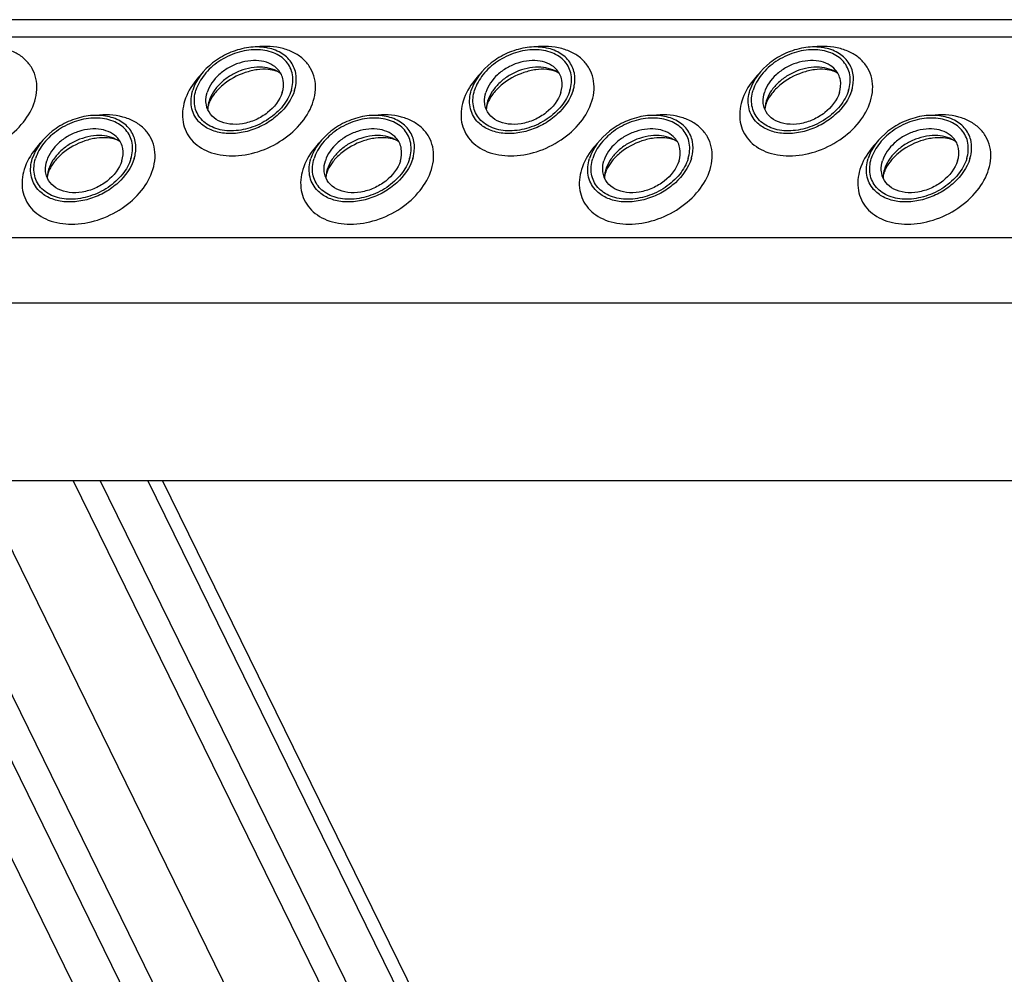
# Model space of a CAD drawing. Header units: millimetres. Extents: x 0 to 2100, y 0 to 2970.
# Tile 6 of 12: x 926 to 1010, y 1295 to 1377. Entities that reach past the tile are written whole.
import ezdxf

# ---------------------------------------------------------------- set-up
doc = ezdxf.new("R2010")
doc.units = ezdxf.units.MM
doc.header["$LTSCALE"] = 193.6
doc.layers.get('0').update_dxf_attribs({"linetype": 'CONTINUOUS'})

msp = doc.modelspace()

# ---------------------------------------------------------------- linework, layer by layer
at = {"color": 7, "linetype": 'CONTINUOUS'}
for p, q in [((1176.161, 1376.839), (910.196, 1376.839)), ((1091.702, 973.831), (898.306, 1367.932)), ((913.366, 1337.243), (1184.333, 1337.243)), ((996.464, 1202.788), (930.483, 1337.243)), ((998.767, 1202.788), (932.786, 1337.243)), ((1004.118, 1202.788), (938.137, 1337.243))]:
    msp.add_line(p, q, dxfattribs=at)
at = {"color": 9, "linetype": 'CONTINUOUS'}
for p, q in [((1175.694, 1375.325), (908.976, 1375.325)), ((979.679, 1193.738), (896.718, 1362.795)), ((1174.102, 1358.092), (903.651, 1358.092)), ((1176.86, 1352.472), (905.892, 1352.472)), ((982.151, 1202.788), (916.171, 1337.243)), ((988.252, 1202.788), (922.271, 1337.243)), ((1002.875, 1202.788), (936.894, 1337.243))]:
    msp.add_line(p, q, dxfattribs=at)
at = {"color": 7, "linetype": 'CONTINUOUS'}
for centre, radius, start, end in [((944.61, 1369.067), 2.581, 168.86903, 169.25467), ((944.741, 1369.038), 2.715, 162.78294, 168.82032), ((968.539, 1369.067), 2.581, 168.86903, 169.25467), ((968.671, 1369.038), 2.715, 162.78294, 168.82032), ((992.469, 1369.067), 2.581, 168.86903, 169.25467), ((992.601, 1369.038), 2.715, 162.78294, 168.82032), ((930.829, 1363.192), 2.581, 168.86903, 169.25467), ((930.961, 1363.163), 2.715, 162.78294, 168.82032), ((954.759, 1363.192), 2.581, 168.86903, 169.25467), ((954.89, 1363.163), 2.715, 162.78294, 168.82032), ((978.689, 1363.192), 2.581, 168.86903, 169.25467), ((978.82, 1363.163), 2.715, 162.78294, 168.82032), ((1002.619, 1363.192), 2.581, 168.86903, 169.25467), ((1002.75, 1363.163), 2.715, 162.78294, 168.82032)]:
    msp.add_arc(centre, radius, start, end, dxfattribs=at)
at = {"color": 9, "linetype": 'CONTINUOUS'}
for points, knots in [([(927.173, 1369.842), (927.273, 1370.165), (927.398, 1370.819), (927.325, 1371.795), (926.981, 1372.685), (926.384, 1373.438), (925.569, 1374.016), (924.212, 1374.539), (923.06, 1374.584), (922.297, 1374.494)], [0, 0, 0, 0, 0.124407, 0.241592, 0.355163, 0.469734, 0.589631, 0.717769, 1, 1, 1, 1]), ([(951.103, 1369.842), (951.203, 1370.165), (951.328, 1370.819), (951.255, 1371.795), (950.911, 1372.685), (950.314, 1373.438), (949.499, 1374.016), (948.142, 1374.539), (946.989, 1374.584), (946.227, 1374.494)], [0, 0, 0, 0, 0.124407, 0.241592, 0.355163, 0.469734, 0.589631, 0.717769, 1, 1, 1, 1]), ([(975.033, 1369.842), (975.133, 1370.165), (975.258, 1370.819), (975.184, 1371.795), (974.84, 1372.685), (974.243, 1373.438), (973.429, 1374.016), (972.072, 1374.539), (970.919, 1374.584), (970.156, 1374.494)], [0, 0, 0, 0, 0.124407, 0.241592, 0.355163, 0.469734, 0.589631, 0.717769, 1, 1, 1, 1]), ([(998.963, 1369.842), (999.063, 1370.165), (999.188, 1370.819), (999.114, 1371.795), (998.77, 1372.685), (998.173, 1373.438), (997.359, 1374.016), (996.002, 1374.539), (994.849, 1374.584), (994.086, 1374.494)], [0, 0, 0, 0, 0.124407, 0.241592, 0.355163, 0.469734, 0.589631, 0.717769, 1, 1, 1, 1]), ([(941.501, 1372.176), (941.33, 1372.002), (940.719, 1371.314), (940.25, 1370.489), (940.05, 1369.842)], [0, 0, 0, 0, 0.264875, 1, 1, 1, 1]), ([(965.431, 1372.176), (965.26, 1372.002), (964.649, 1371.314), (964.18, 1370.489), (963.98, 1369.842)], [0, 0, 0, 0, 0.264875, 1, 1, 1, 1]), ([(989.361, 1372.176), (989.19, 1372.002), (988.579, 1371.314), (988.11, 1370.489), (987.91, 1369.842)], [0, 0, 0, 0, 0.264875, 1, 1, 1, 1]), ([(916.12, 1369.842), (915.943, 1369.268), (915.851, 1368.341), (916.209, 1367.215), (916.689, 1366.486), (917.362, 1365.894), (918.509, 1365.298), (920.273, 1365.024), (922.481, 1365.406), (924.565, 1366.414), (926.24, 1367.909), (926.972, 1369.19), (927.173, 1369.842)], [0, 0, 0, 0, 0.110961, 0.163438, 0.215838, 0.269928, 0.32708, 0.452332, 0.590995, 0.735015, 0.874096, 1, 1, 1, 1]), ([(940.05, 1369.842), (939.873, 1369.268), (939.781, 1368.341), (940.139, 1367.215), (940.619, 1366.486), (941.292, 1365.894), (942.438, 1365.298), (944.203, 1365.024), (946.411, 1365.406), (948.495, 1366.414), (950.17, 1367.909), (950.902, 1369.19), (951.103, 1369.842)], [0, 0, 0, 0, 0.110961, 0.163438, 0.215838, 0.269928, 0.32708, 0.452332, 0.590995, 0.735015, 0.874096, 1, 1, 1, 1]), ([(963.98, 1369.842), (963.803, 1369.268), (963.71, 1368.341), (964.069, 1367.215), (964.549, 1366.486), (965.222, 1365.894), (966.368, 1365.298), (968.133, 1365.024), (970.34, 1365.406), (972.425, 1366.414), (974.1, 1367.909), (974.831, 1369.19), (975.033, 1369.842)], [0, 0, 0, 0, 0.110961, 0.163438, 0.215838, 0.269928, 0.32708, 0.452332, 0.590995, 0.735015, 0.874096, 1, 1, 1, 1]), ([(987.91, 1369.842), (987.732, 1369.268), (987.64, 1368.341), (987.999, 1367.215), (988.478, 1366.486), (989.152, 1365.894), (990.298, 1365.298), (992.063, 1365.024), (994.27, 1365.406), (996.355, 1366.414), (998.03, 1367.909), (998.761, 1369.19), (998.963, 1369.842)], [0, 0, 0, 0, 0.110961, 0.163438, 0.215838, 0.269928, 0.32708, 0.452332, 0.590995, 0.735015, 0.874096, 1, 1, 1, 1]), ([(937.323, 1363.967), (937.423, 1364.291), (937.548, 1364.944), (937.474, 1365.92), (937.13, 1366.81), (936.533, 1367.563), (935.718, 1368.141), (934.362, 1368.664), (933.209, 1368.709), (932.446, 1368.619)], [0, 0, 0, 0, 0.124407, 0.241592, 0.355163, 0.469734, 0.589631, 0.717769, 1, 1, 1, 1]), ([(961.252, 1363.967), (961.352, 1364.291), (961.478, 1364.944), (961.404, 1365.92), (961.06, 1366.81), (960.463, 1367.563), (959.648, 1368.141), (958.292, 1368.664), (957.139, 1368.709), (956.376, 1368.619)], [0, 0, 0, 0, 0.124407, 0.241592, 0.355163, 0.469734, 0.589631, 0.717769, 1, 1, 1, 1]), ([(985.182, 1363.967), (985.282, 1364.291), (985.407, 1364.944), (985.334, 1365.92), (984.99, 1366.81), (984.393, 1367.563), (983.578, 1368.141), (982.221, 1368.664), (981.069, 1368.709), (980.306, 1368.619)], [0, 0, 0, 0, 0.124407, 0.241592, 0.355163, 0.469734, 0.589631, 0.717769, 1, 1, 1, 1]), ([(1009.112, 1363.967), (1009.212, 1364.291), (1009.337, 1364.944), (1009.264, 1365.92), (1008.92, 1366.81), (1008.323, 1367.563), (1007.508, 1368.141), (1006.151, 1368.664), (1004.999, 1368.709), (1004.236, 1368.619)], [0, 0, 0, 0, 0.124407, 0.241592, 0.355163, 0.469734, 0.589631, 0.717769, 1, 1, 1, 1]), ([(927.721, 1366.301), (927.55, 1366.127), (926.939, 1365.439), (926.47, 1364.614), (926.27, 1363.967)], [0, 0, 0, 0, 0.264875, 1, 1, 1, 1]), ([(951.65, 1366.301), (951.48, 1366.127), (950.869, 1365.439), (950.4, 1364.614), (950.2, 1363.967)], [0, 0, 0, 0, 0.264875, 1, 1, 1, 1]), ([(975.58, 1366.301), (975.409, 1366.127), (974.799, 1365.439), (974.329, 1364.614), (974.13, 1363.967)], [0, 0, 0, 0, 0.264875, 1, 1, 1, 1]), ([(999.51, 1366.301), (999.339, 1366.127), (998.729, 1365.439), (998.259, 1364.614), (998.059, 1363.967)], [0, 0, 0, 0, 0.264875, 1, 1, 1, 1]), ([(926.27, 1363.967), (926.092, 1363.393), (926, 1362.466), (926.359, 1361.34), (926.838, 1360.611), (927.512, 1360.019), (928.658, 1359.423), (930.422, 1359.149), (932.63, 1359.531), (934.715, 1360.539), (936.39, 1362.034), (937.121, 1363.315), (937.323, 1363.967)], [0, 0, 0, 0, 0.110961, 0.163438, 0.215838, 0.269928, 0.32708, 0.452332, 0.590995, 0.735015, 0.874096, 1, 1, 1, 1]), ([(950.2, 1363.967), (950.022, 1363.393), (949.93, 1362.466), (950.288, 1361.34), (950.768, 1360.611), (951.441, 1360.019), (952.588, 1359.423), (954.352, 1359.149), (956.56, 1359.531), (958.644, 1360.539), (960.319, 1362.034), (961.051, 1363.315), (961.252, 1363.967)], [0, 0, 0, 0, 0.110961, 0.163438, 0.215838, 0.269928, 0.32708, 0.452332, 0.590995, 0.735015, 0.874096, 1, 1, 1, 1]), ([(974.13, 1363.967), (973.952, 1363.393), (973.86, 1362.466), (974.218, 1361.34), (974.698, 1360.611), (975.371, 1360.019), (976.518, 1359.423), (978.282, 1359.149), (980.49, 1359.531), (982.574, 1360.539), (984.249, 1362.034), (984.981, 1363.315), (985.182, 1363.967)], [0, 0, 0, 0, 0.110961, 0.163438, 0.215838, 0.269928, 0.32708, 0.452332, 0.590995, 0.735015, 0.874096, 1, 1, 1, 1]), ([(998.059, 1363.967), (997.882, 1363.393), (997.79, 1362.466), (998.148, 1361.34), (998.628, 1360.611), (999.301, 1360.019), (1000.448, 1359.423), (1002.212, 1359.149), (1004.42, 1359.531), (1006.504, 1360.539), (1008.179, 1362.034), (1008.911, 1363.315), (1009.112, 1363.967)], [0, 0, 0, 0, 0.110961, 0.163438, 0.215838, 0.269928, 0.32708, 0.452332, 0.590995, 0.735015, 0.874096, 1, 1, 1, 1])]:
    msp.add_open_spline(points, degree=3, knots=knots, dxfattribs=at)
at = {"color": 7, "linetype": 'CONTINUOUS'}
for points, knots in [([(949.593, 1372.241), (949.519, 1372.622), (949.175, 1373.38), (948.16, 1374.171), (946.824, 1374.539), (945.322, 1374.481), (943.803, 1374.012), (942.047, 1372.967), (941.03, 1371.701), (940.744, 1370.774)], [0, 0, 0, 0, 0.102719, 0.210018, 0.329291, 0.461463, 0.602113, 0.743977, 1, 1, 1, 1]), ([(973.523, 1372.241), (973.449, 1372.622), (973.105, 1373.38), (972.09, 1374.171), (970.754, 1374.539), (969.252, 1374.481), (967.733, 1374.012), (965.977, 1372.967), (964.96, 1371.701), (964.674, 1370.774)], [0, 0, 0, 0, 0.102719, 0.210018, 0.329291, 0.461463, 0.602113, 0.743977, 1, 1, 1, 1]), ([(997.453, 1372.241), (997.378, 1372.622), (997.035, 1373.38), (996.02, 1374.171), (994.684, 1374.539), (993.182, 1374.481), (991.663, 1374.012), (989.907, 1372.967), (988.89, 1371.701), (988.604, 1370.774)], [0, 0, 0, 0, 0.102719, 0.210018, 0.329291, 0.461463, 0.602113, 0.743977, 1, 1, 1, 1]), ([(949.218, 1370.774), (949.349, 1371.2), (949.418, 1371.888), (949.152, 1372.723), (948.671, 1373.455), (947.659, 1374.116), (946.139, 1374.346), (944.5, 1374.065), (942.955, 1373.317), (941.712, 1372.208), (941.17, 1371.258), (941.02, 1370.774)], [0, 0, 0, 0, 0.11105, 0.163569, 0.216012, 0.326538, 0.451891, 0.590666, 0.734802, 0.873995, 1, 1, 1, 1]), ([(973.148, 1370.774), (973.279, 1371.2), (973.348, 1371.888), (973.082, 1372.723), (972.601, 1373.455), (971.589, 1374.116), (970.069, 1374.346), (968.43, 1374.065), (966.885, 1373.317), (965.642, 1372.208), (965.1, 1371.258), (964.95, 1370.774)], [0, 0, 0, 0, 0.11105, 0.163569, 0.216012, 0.326538, 0.451891, 0.590666, 0.734802, 0.873995, 1, 1, 1, 1]), ([(997.078, 1370.774), (997.209, 1371.2), (997.278, 1371.888), (997.012, 1372.723), (996.531, 1373.455), (995.519, 1374.116), (993.999, 1374.346), (992.36, 1374.065), (990.814, 1373.317), (989.572, 1372.208), (989.029, 1371.258), (988.88, 1370.774)], [0, 0, 0, 0, 0.11105, 0.163569, 0.216012, 0.326538, 0.451891, 0.590666, 0.734802, 0.873995, 1, 1, 1, 1]), ([(948.078, 1372.54), (947.906, 1372.734), (947.461, 1373.068), (946.634, 1373.325), (945.699, 1373.351), (944.728, 1373.149), (943.798, 1372.735), (942.753, 1371.981), (942.166, 1371.169), (941.987, 1370.588)], [0, 0, 0, 0, 0.104726, 0.219462, 0.345216, 0.479488, 0.61757, 0.753876, 1, 1, 1, 1]), ([(948.303, 1372.215), (947.858, 1372.548), (946.959, 1372.808), (945.753, 1372.73), (944.791, 1372.464), (943.889, 1372.009), (943.107, 1371.398), (942.501, 1370.672), (942.233, 1370.12), (942.147, 1369.842)], [0, 0, 0, 0, 0.223873, 0.351612, 0.485909, 0.622361, 0.75614, 0.882948, 1, 1, 1, 1]), ([(972.007, 1372.54), (971.836, 1372.734), (971.39, 1373.068), (970.564, 1373.325), (969.629, 1373.351), (968.658, 1373.149), (967.728, 1372.735), (966.683, 1371.981), (966.096, 1371.169), (965.917, 1370.588)], [0, 0, 0, 0, 0.104726, 0.219462, 0.345216, 0.479488, 0.61757, 0.753876, 1, 1, 1, 1]), ([(972.233, 1372.215), (971.788, 1372.548), (970.889, 1372.808), (969.683, 1372.73), (968.721, 1372.464), (967.819, 1372.009), (967.037, 1371.398), (966.431, 1370.672), (966.163, 1370.12), (966.077, 1369.842)], [0, 0, 0, 0, 0.223873, 0.351612, 0.485909, 0.622361, 0.75614, 0.882948, 1, 1, 1, 1]), ([(995.937, 1372.54), (995.766, 1372.734), (995.32, 1373.068), (994.494, 1373.325), (993.559, 1373.351), (992.588, 1373.149), (991.658, 1372.735), (990.613, 1371.981), (990.026, 1371.169), (989.847, 1370.588)], [0, 0, 0, 0, 0.104726, 0.219462, 0.345216, 0.479488, 0.61757, 0.753876, 1, 1, 1, 1]), ([(996.163, 1372.215), (995.718, 1372.548), (994.819, 1372.808), (993.613, 1372.73), (992.651, 1372.464), (991.749, 1372.009), (990.967, 1371.398), (990.361, 1370.672), (990.093, 1370.12), (990.007, 1369.842)], [0, 0, 0, 0, 0.223873, 0.351612, 0.485909, 0.622361, 0.75614, 0.882948, 1, 1, 1, 1]), ([(948.303, 1372.215), (948.185, 1372.303), (947.833, 1372.47), (947.146, 1372.598), (946.239, 1372.563), (944.87, 1372.234), (943.588, 1371.524), (942.643, 1370.569), (942.316, 1370.058), (942.205, 1369.813)], [0, 0, 0, 0, 0.061798, 0.160637, 0.290221, 0.439259, 0.748469, 0.88741, 1, 1, 1, 1]), ([(948.434, 1370.588), (948.539, 1370.926), (948.592, 1371.471), (948.377, 1372.133), (948.188, 1372.414), (948.078, 1372.54)], [0, 0, 0, 0, 0.513934, 0.757035, 1, 1, 1, 1]), ([(949.494, 1370.774), (949.532, 1370.898), (949.653, 1371.375), (949.663, 1371.884), (949.593, 1372.241)], [0, 0, 0, 0, 0.262329, 1, 1, 1, 1]), ([(972.233, 1372.215), (972.115, 1372.303), (971.763, 1372.47), (971.076, 1372.598), (970.169, 1372.563), (968.8, 1372.234), (967.518, 1371.524), (966.573, 1370.569), (966.246, 1370.058), (966.135, 1369.813)], [0, 0, 0, 0, 0.061798, 0.160637, 0.290221, 0.439259, 0.748469, 0.88741, 1, 1, 1, 1]), ([(972.364, 1370.588), (972.469, 1370.926), (972.522, 1371.471), (972.307, 1372.133), (972.118, 1372.414), (972.007, 1372.54)], [0, 0, 0, 0, 0.513934, 0.757035, 1, 1, 1, 1]), ([(973.424, 1370.774), (973.462, 1370.898), (973.583, 1371.375), (973.593, 1371.884), (973.523, 1372.241)], [0, 0, 0, 0, 0.262329, 1, 1, 1, 1]), ([(996.163, 1372.215), (996.045, 1372.303), (995.692, 1372.47), (995.006, 1372.598), (994.099, 1372.563), (992.73, 1372.234), (991.448, 1371.524), (990.502, 1370.569), (990.176, 1370.058), (990.065, 1369.813)], [0, 0, 0, 0, 0.061798, 0.160637, 0.290221, 0.439259, 0.748469, 0.88741, 1, 1, 1, 1]), ([(996.294, 1370.588), (996.398, 1370.926), (996.452, 1371.471), (996.237, 1372.133), (996.048, 1372.414), (995.937, 1372.54)], [0, 0, 0, 0, 0.513934, 0.757035, 1, 1, 1, 1]), ([(997.354, 1370.774), (997.392, 1370.898), (997.513, 1371.375), (997.523, 1371.884), (997.453, 1372.241)], [0, 0, 0, 0, 0.262329, 1, 1, 1, 1]), ([(941.222, 1368.133), (941.073, 1368.303), (940.818, 1368.685), (940.53, 1369.58), (940.603, 1370.317), (940.744, 1370.774)], [0, 0, 0, 0, 0.242889, 0.486002, 1, 1, 1, 1]), ([(949.218, 1370.774), (949.068, 1370.291), (948.526, 1369.341), (947.283, 1368.232), (945.738, 1367.484), (944.099, 1367.203), (942.579, 1367.433), (941.567, 1368.094), (941.086, 1368.826), (940.82, 1369.661), (940.889, 1370.348), (941.02, 1370.774)], [0, 0, 0, 0, 0.126005, 0.265198, 0.409334, 0.548109, 0.673462, 0.783988, 0.836431, 0.88895, 1, 1, 1, 1]), ([(949.494, 1370.774), (949.25, 1369.985), (948.452, 1368.882), (947.032, 1367.858), (945.767, 1367.297), (944.449, 1367.024), (943.178, 1367.061), (942.057, 1367.413), (941.453, 1367.868), (941.222, 1368.133)], [0, 0, 0, 0, 0.246199, 0.382548, 0.520658, 0.654927, 0.780644, 0.895321, 1, 1, 1, 1]), ([(941.913, 1369.514), (941.896, 1369.6), (941.852, 1369.959), (941.906, 1370.326), (941.987, 1370.588)], [0, 0, 0, 0, 0.240851, 1, 1, 1, 1]), ([(948.434, 1370.588), (948.223, 1369.905), (947.473, 1368.971), (946.177, 1368.201), (945.057, 1367.856), (943.949, 1367.815), (942.964, 1368.088), (942.218, 1368.673), (941.966, 1369.233), (941.913, 1369.514)], [0, 0, 0, 0, 0.256084, 0.397979, 0.538637, 0.67078, 0.79, 0.897258, 1, 1, 1, 1]), ([(965.152, 1368.133), (965.003, 1368.303), (964.748, 1368.685), (964.46, 1369.58), (964.533, 1370.317), (964.674, 1370.774)], [0, 0, 0, 0, 0.242889, 0.486002, 1, 1, 1, 1]), ([(973.148, 1370.774), (972.998, 1370.291), (972.456, 1369.341), (971.213, 1368.232), (969.668, 1367.484), (968.029, 1367.203), (966.509, 1367.433), (965.497, 1368.094), (965.016, 1368.826), (964.75, 1369.661), (964.819, 1370.348), (964.95, 1370.774)], [0, 0, 0, 0, 0.126005, 0.265198, 0.409334, 0.548109, 0.673462, 0.783988, 0.836431, 0.88895, 1, 1, 1, 1]), ([(973.424, 1370.774), (973.18, 1369.985), (972.382, 1368.882), (970.962, 1367.858), (969.697, 1367.297), (968.379, 1367.024), (967.108, 1367.061), (965.987, 1367.413), (965.383, 1367.868), (965.152, 1368.133)], [0, 0, 0, 0, 0.246199, 0.382548, 0.520658, 0.654927, 0.780644, 0.895321, 1, 1, 1, 1]), ([(965.842, 1369.514), (965.826, 1369.6), (965.782, 1369.959), (965.836, 1370.326), (965.917, 1370.588)], [0, 0, 0, 0, 0.240851, 1, 1, 1, 1]), ([(972.364, 1370.588), (972.153, 1369.905), (971.402, 1368.971), (970.107, 1368.201), (968.986, 1367.856), (967.879, 1367.815), (966.894, 1368.088), (966.147, 1368.673), (965.896, 1369.233), (965.842, 1369.514)], [0, 0, 0, 0, 0.256084, 0.397979, 0.538637, 0.67078, 0.79, 0.897258, 1, 1, 1, 1]), ([(989.082, 1368.133), (988.933, 1368.303), (988.678, 1368.685), (988.39, 1369.58), (988.463, 1370.317), (988.604, 1370.774)], [0, 0, 0, 0, 0.242889, 0.486002, 1, 1, 1, 1]), ([(997.078, 1370.774), (996.928, 1370.291), (996.386, 1369.341), (995.143, 1368.232), (993.598, 1367.484), (991.958, 1367.203), (990.439, 1367.433), (989.427, 1368.094), (988.946, 1368.826), (988.68, 1369.661), (988.748, 1370.348), (988.88, 1370.774)], [0, 0, 0, 0, 0.126005, 0.265198, 0.409334, 0.548109, 0.673462, 0.783988, 0.836431, 0.88895, 1, 1, 1, 1]), ([(997.354, 1370.774), (997.11, 1369.985), (996.312, 1368.882), (994.892, 1367.858), (993.627, 1367.297), (992.309, 1367.024), (991.038, 1367.061), (989.917, 1367.413), (989.313, 1367.868), (989.082, 1368.133)], [0, 0, 0, 0, 0.246199, 0.382548, 0.520658, 0.654927, 0.780644, 0.895321, 1, 1, 1, 1]), ([(989.772, 1369.514), (989.756, 1369.6), (989.712, 1369.959), (989.766, 1370.326), (989.847, 1370.588)], [0, 0, 0, 0, 0.240851, 1, 1, 1, 1]), ([(996.294, 1370.588), (996.083, 1369.905), (995.332, 1368.971), (994.037, 1368.201), (992.916, 1367.856), (991.809, 1367.815), (990.824, 1368.088), (990.077, 1368.673), (989.826, 1369.233), (989.772, 1369.514)], [0, 0, 0, 0, 0.256084, 0.397979, 0.538637, 0.67078, 0.79, 0.897258, 1, 1, 1, 1]), ([(942.103, 1369.544), (942.091, 1369.504), (942.054, 1369.371), (942.033, 1369.233), (942.031, 1369.137)], [0, 0, 0, 0, 0.304481, 1, 1, 1, 1]), ([(942.205, 1369.813), (942.195, 1369.789), (942.157, 1369.701), (942.124, 1369.611), (942.103, 1369.544)], [0, 0, 0, 0, 0.26854, 1, 1, 1, 1]), ([(966.033, 1369.544), (966.02, 1369.504), (965.984, 1369.371), (965.963, 1369.233), (965.961, 1369.137)], [0, 0, 0, 0, 0.304481, 1, 1, 1, 1]), ([(966.135, 1369.813), (966.125, 1369.789), (966.087, 1369.701), (966.054, 1369.611), (966.033, 1369.544)], [0, 0, 0, 0, 0.26854, 1, 1, 1, 1]), ([(989.963, 1369.544), (989.95, 1369.504), (989.914, 1369.371), (989.893, 1369.233), (989.891, 1369.137)], [0, 0, 0, 0, 0.304481, 1, 1, 1, 1]), ([(990.065, 1369.813), (990.055, 1369.789), (990.016, 1369.701), (989.983, 1369.611), (989.963, 1369.544)], [0, 0, 0, 0, 0.26854, 1, 1, 1, 1]), ([(935.813, 1366.366), (935.738, 1366.748), (935.395, 1367.505), (934.38, 1368.296), (933.044, 1368.664), (931.542, 1368.606), (930.023, 1368.137), (928.267, 1367.092), (927.25, 1365.826), (926.964, 1364.899)], [0, 0, 0, 0, 0.102719, 0.210018, 0.329291, 0.461463, 0.602113, 0.743977, 1, 1, 1, 1]), ([(959.743, 1366.366), (959.668, 1366.748), (959.325, 1367.505), (958.31, 1368.296), (956.974, 1368.664), (955.471, 1368.606), (953.953, 1368.137), (952.197, 1367.092), (951.18, 1365.826), (950.893, 1364.899)], [0, 0, 0, 0, 0.102719, 0.210018, 0.329291, 0.461463, 0.602113, 0.743977, 1, 1, 1, 1]), ([(983.672, 1366.366), (983.598, 1366.748), (983.255, 1367.505), (982.24, 1368.296), (980.903, 1368.664), (979.401, 1368.606), (977.883, 1368.137), (976.127, 1367.092), (975.11, 1365.826), (974.823, 1364.899)], [0, 0, 0, 0, 0.102719, 0.210018, 0.329291, 0.461463, 0.602113, 0.743977, 1, 1, 1, 1]), ([(1007.602, 1366.366), (1007.528, 1366.748), (1007.185, 1367.505), (1006.169, 1368.296), (1004.833, 1368.664), (1003.331, 1368.606), (1001.813, 1368.137), (1000.057, 1367.092), (999.039, 1365.826), (998.753, 1364.899)], [0, 0, 0, 0, 0.102719, 0.210018, 0.329291, 0.461463, 0.602113, 0.743977, 1, 1, 1, 1]), ([(935.437, 1364.899), (935.569, 1365.325), (935.638, 1366.013), (935.371, 1366.848), (934.89, 1367.58), (933.879, 1368.241), (932.359, 1368.471), (930.72, 1368.19), (929.174, 1367.442), (927.932, 1366.333), (927.389, 1365.383), (927.24, 1364.899)], [0, 0, 0, 0, 0.11105, 0.163569, 0.216012, 0.326538, 0.451891, 0.590666, 0.734802, 0.873995, 1, 1, 1, 1]), ([(959.367, 1364.899), (959.499, 1365.325), (959.567, 1366.013), (959.301, 1366.848), (958.82, 1367.58), (957.808, 1368.241), (956.289, 1368.471), (954.65, 1368.19), (953.104, 1367.442), (951.862, 1366.333), (951.319, 1365.383), (951.17, 1364.899)], [0, 0, 0, 0, 0.11105, 0.163569, 0.216012, 0.326538, 0.451891, 0.590666, 0.734802, 0.873995, 1, 1, 1, 1]), ([(983.297, 1364.899), (983.429, 1365.325), (983.497, 1366.013), (983.231, 1366.848), (982.75, 1367.58), (981.738, 1368.241), (980.219, 1368.471), (978.579, 1368.19), (977.034, 1367.442), (975.792, 1366.333), (975.249, 1365.383), (975.1, 1364.899)], [0, 0, 0, 0, 0.11105, 0.163569, 0.216012, 0.326538, 0.451891, 0.590666, 0.734802, 0.873995, 1, 1, 1, 1]), ([(1007.227, 1364.899), (1007.359, 1365.325), (1007.427, 1366.013), (1007.161, 1366.848), (1006.68, 1367.58), (1005.668, 1368.241), (1004.149, 1368.471), (1002.509, 1368.19), (1000.964, 1367.442), (999.721, 1366.333), (999.179, 1365.383), (999.03, 1364.899)], [0, 0, 0, 0, 0.11105, 0.163569, 0.216012, 0.326538, 0.451891, 0.590666, 0.734802, 0.873995, 1, 1, 1, 1]), ([(934.297, 1366.665), (934.126, 1366.859), (933.68, 1367.193), (932.854, 1367.45), (931.918, 1367.476), (930.948, 1367.274), (930.017, 1366.86), (928.973, 1366.106), (928.386, 1365.294), (928.206, 1364.713)], [0, 0, 0, 0, 0.104726, 0.219462, 0.345216, 0.479488, 0.61757, 0.753876, 1, 1, 1, 1]), ([(934.523, 1366.34), (934.078, 1366.673), (933.178, 1366.933), (931.973, 1366.855), (931.011, 1366.589), (930.109, 1366.134), (929.327, 1365.523), (928.721, 1364.797), (928.453, 1364.245), (928.367, 1363.967)], [0, 0, 0, 0, 0.223873, 0.351612, 0.485909, 0.622361, 0.75614, 0.882948, 1, 1, 1, 1]), ([(958.227, 1366.665), (958.056, 1366.859), (957.61, 1367.193), (956.784, 1367.45), (955.848, 1367.476), (954.878, 1367.274), (953.947, 1366.86), (952.903, 1366.106), (952.316, 1365.294), (952.136, 1364.713)], [0, 0, 0, 0, 0.104726, 0.219462, 0.345216, 0.479488, 0.61757, 0.753876, 1, 1, 1, 1]), ([(958.453, 1366.34), (958.007, 1366.673), (957.108, 1366.933), (955.903, 1366.855), (954.941, 1366.589), (954.039, 1366.134), (953.257, 1365.523), (952.651, 1364.797), (952.383, 1364.245), (952.297, 1363.967)], [0, 0, 0, 0, 0.223873, 0.351612, 0.485909, 0.622361, 0.75614, 0.882948, 1, 1, 1, 1]), ([(982.157, 1366.665), (981.986, 1366.859), (981.54, 1367.193), (980.714, 1367.45), (979.778, 1367.476), (978.808, 1367.274), (977.877, 1366.86), (976.833, 1366.106), (976.246, 1365.294), (976.066, 1364.713)], [0, 0, 0, 0, 0.104726, 0.219462, 0.345216, 0.479488, 0.61757, 0.753876, 1, 1, 1, 1]), ([(982.382, 1366.34), (981.937, 1366.673), (981.038, 1366.933), (979.833, 1366.855), (978.871, 1366.589), (977.969, 1366.134), (977.186, 1365.523), (976.581, 1364.797), (976.313, 1364.245), (976.227, 1363.967)], [0, 0, 0, 0, 0.223873, 0.351612, 0.485909, 0.622361, 0.75614, 0.882948, 1, 1, 1, 1]), ([(1006.087, 1366.665), (1005.916, 1366.859), (1005.47, 1367.193), (1004.644, 1367.45), (1003.708, 1367.476), (1002.738, 1367.274), (1001.807, 1366.86), (1000.762, 1366.106), (1000.176, 1365.294), (999.996, 1364.713)], [0, 0, 0, 0, 0.104726, 0.219462, 0.345216, 0.479488, 0.61757, 0.753876, 1, 1, 1, 1]), ([(1006.312, 1366.34), (1005.867, 1366.673), (1004.968, 1366.933), (1003.762, 1366.855), (1002.801, 1366.589), (1001.898, 1366.134), (1001.116, 1365.523), (1000.511, 1364.797), (1000.242, 1364.245), (1000.157, 1363.967)], [0, 0, 0, 0, 0.223873, 0.351612, 0.485909, 0.622361, 0.75614, 0.882948, 1, 1, 1, 1]), ([(934.523, 1366.34), (934.405, 1366.429), (934.052, 1366.595), (933.366, 1366.723), (932.459, 1366.688), (931.089, 1366.359), (929.808, 1365.649), (928.862, 1364.694), (928.535, 1364.183), (928.425, 1363.938)], [0, 0, 0, 0, 0.061798, 0.160637, 0.290221, 0.439259, 0.748469, 0.88741, 1, 1, 1, 1]), ([(934.654, 1364.713), (934.758, 1365.051), (934.812, 1365.596), (934.597, 1366.258), (934.408, 1366.54), (934.297, 1366.665)], [0, 0, 0, 0, 0.513934, 0.757035, 1, 1, 1, 1]), ([(935.714, 1364.899), (935.752, 1365.023), (935.872, 1365.5), (935.882, 1366.009), (935.813, 1366.366)], [0, 0, 0, 0, 0.262329, 1, 1, 1, 1]), ([(958.453, 1366.34), (958.335, 1366.429), (957.982, 1366.595), (957.296, 1366.723), (956.388, 1366.688), (955.019, 1366.359), (953.737, 1365.649), (952.792, 1364.694), (952.465, 1364.183), (952.355, 1363.938)], [0, 0, 0, 0, 0.061798, 0.160637, 0.290221, 0.439259, 0.748469, 0.88741, 1, 1, 1, 1]), ([(958.584, 1364.713), (958.688, 1365.051), (958.741, 1365.596), (958.527, 1366.258), (958.338, 1366.54), (958.227, 1366.665)], [0, 0, 0, 0, 0.513934, 0.757035, 1, 1, 1, 1]), ([(959.644, 1364.899), (959.682, 1365.023), (959.802, 1365.5), (959.812, 1366.009), (959.743, 1366.366)], [0, 0, 0, 0, 0.262329, 1, 1, 1, 1]), ([(982.382, 1366.34), (982.264, 1366.429), (981.912, 1366.595), (981.226, 1366.723), (980.318, 1366.688), (978.949, 1366.359), (977.667, 1365.649), (976.722, 1364.694), (976.395, 1364.183), (976.285, 1363.938)], [0, 0, 0, 0, 0.061798, 0.160637, 0.290221, 0.439259, 0.748469, 0.88741, 1, 1, 1, 1]), ([(982.514, 1364.713), (982.618, 1365.051), (982.671, 1365.596), (982.457, 1366.258), (982.268, 1366.54), (982.157, 1366.665)], [0, 0, 0, 0, 0.513934, 0.757035, 1, 1, 1, 1]), ([(983.573, 1364.899), (983.612, 1365.023), (983.732, 1365.5), (983.742, 1366.009), (983.672, 1366.366)], [0, 0, 0, 0, 0.262329, 1, 1, 1, 1]), ([(1006.312, 1366.34), (1006.194, 1366.429), (1005.842, 1366.595), (1005.155, 1366.723), (1004.248, 1366.688), (1002.879, 1366.359), (1001.597, 1365.649), (1000.652, 1364.694), (1000.325, 1364.183), (1000.215, 1363.938)], [0, 0, 0, 0, 0.061798, 0.160637, 0.290221, 0.439259, 0.748469, 0.88741, 1, 1, 1, 1]), ([(1006.443, 1364.713), (1006.548, 1365.051), (1006.601, 1365.596), (1006.386, 1366.258), (1006.197, 1366.54), (1006.087, 1366.665)], [0, 0, 0, 0, 0.513934, 0.757035, 1, 1, 1, 1]), ([(1007.503, 1364.899), (1007.541, 1365.023), (1007.662, 1365.5), (1007.672, 1366.009), (1007.602, 1366.366)], [0, 0, 0, 0, 0.262329, 1, 1, 1, 1]), ([(927.441, 1362.258), (927.292, 1362.428), (927.038, 1362.81), (926.75, 1363.705), (926.822, 1364.443), (926.964, 1364.899)], [0, 0, 0, 0, 0.242889, 0.486002, 1, 1, 1, 1]), ([(935.437, 1364.899), (935.288, 1364.416), (934.745, 1363.466), (933.503, 1362.357), (931.958, 1361.609), (930.318, 1361.328), (928.799, 1361.558), (927.787, 1362.219), (927.306, 1362.951), (927.04, 1363.786), (927.108, 1364.473), (927.24, 1364.899)], [0, 0, 0, 0, 0.126005, 0.265198, 0.409334, 0.548109, 0.673462, 0.783988, 0.836431, 0.88895, 1, 1, 1, 1]), ([(935.714, 1364.899), (935.47, 1364.11), (934.672, 1363.007), (933.252, 1361.983), (931.987, 1361.422), (930.668, 1361.149), (929.398, 1361.186), (928.277, 1361.538), (927.673, 1361.994), (927.441, 1362.258)], [0, 0, 0, 0, 0.246199, 0.382548, 0.520658, 0.654927, 0.780644, 0.895321, 1, 1, 1, 1]), ([(928.132, 1363.639), (928.116, 1363.725), (928.072, 1364.084), (928.126, 1364.451), (928.206, 1364.713)], [0, 0, 0, 0, 0.240851, 1, 1, 1, 1]), ([(934.654, 1364.713), (934.443, 1364.03), (933.692, 1363.096), (932.396, 1362.326), (931.276, 1361.981), (930.169, 1361.94), (929.184, 1362.213), (928.437, 1362.798), (928.186, 1363.358), (928.132, 1363.639)], [0, 0, 0, 0, 0.256084, 0.397979, 0.538637, 0.67078, 0.79, 0.897258, 1, 1, 1, 1]), ([(951.371, 1362.258), (951.222, 1362.428), (950.968, 1362.81), (950.68, 1363.705), (950.752, 1364.443), (950.893, 1364.899)], [0, 0, 0, 0, 0.242889, 0.486002, 1, 1, 1, 1]), ([(959.367, 1364.899), (959.218, 1364.416), (958.675, 1363.466), (957.433, 1362.357), (955.887, 1361.609), (954.248, 1361.328), (952.729, 1361.558), (951.717, 1362.219), (951.236, 1362.951), (950.97, 1363.786), (951.038, 1364.473), (951.17, 1364.899)], [0, 0, 0, 0, 0.126005, 0.265198, 0.409334, 0.548109, 0.673462, 0.783988, 0.836431, 0.88895, 1, 1, 1, 1]), ([(959.644, 1364.899), (959.4, 1364.11), (958.602, 1363.007), (957.182, 1361.983), (955.917, 1361.422), (954.598, 1361.149), (953.328, 1361.186), (952.207, 1361.538), (951.603, 1361.994), (951.371, 1362.258)], [0, 0, 0, 0, 0.246199, 0.382548, 0.520658, 0.654927, 0.780644, 0.895321, 1, 1, 1, 1]), ([(952.062, 1363.639), (952.046, 1363.725), (952.002, 1364.084), (952.055, 1364.451), (952.136, 1364.713)], [0, 0, 0, 0, 0.240851, 1, 1, 1, 1]), ([(958.584, 1364.713), (958.373, 1364.03), (957.622, 1363.096), (956.326, 1362.326), (955.206, 1361.981), (954.098, 1361.94), (953.114, 1362.213), (952.367, 1362.798), (952.116, 1363.358), (952.062, 1363.639)], [0, 0, 0, 0, 0.256084, 0.397979, 0.538637, 0.67078, 0.79, 0.897258, 1, 1, 1, 1]), ([(975.301, 1362.258), (975.152, 1362.428), (974.898, 1362.81), (974.61, 1363.705), (974.682, 1364.443), (974.823, 1364.899)], [0, 0, 0, 0, 0.242889, 0.486002, 1, 1, 1, 1]), ([(983.297, 1364.899), (983.148, 1364.416), (982.605, 1363.466), (981.363, 1362.357), (979.817, 1361.609), (978.178, 1361.328), (976.658, 1361.558), (975.647, 1362.219), (975.166, 1362.951), (974.899, 1363.786), (974.968, 1364.473), (975.1, 1364.899)], [0, 0, 0, 0, 0.126005, 0.265198, 0.409334, 0.548109, 0.673462, 0.783988, 0.836431, 0.88895, 1, 1, 1, 1]), ([(983.573, 1364.899), (983.329, 1364.11), (982.532, 1363.007), (981.111, 1361.983), (979.847, 1361.422), (978.528, 1361.149), (977.258, 1361.186), (976.137, 1361.538), (975.533, 1361.994), (975.301, 1362.258)], [0, 0, 0, 0, 0.246199, 0.382548, 0.520658, 0.654927, 0.780644, 0.895321, 1, 1, 1, 1]), ([(975.992, 1363.639), (975.976, 1363.725), (975.932, 1364.084), (975.985, 1364.451), (976.066, 1364.713)], [0, 0, 0, 0, 0.240851, 1, 1, 1, 1]), ([(982.514, 1364.713), (982.302, 1364.03), (981.552, 1363.096), (980.256, 1362.326), (979.136, 1361.981), (978.028, 1361.94), (977.044, 1362.213), (976.297, 1362.798), (976.046, 1363.358), (975.992, 1363.639)], [0, 0, 0, 0, 0.256084, 0.397979, 0.538637, 0.67078, 0.79, 0.897258, 1, 1, 1, 1]), ([(999.231, 1362.258), (999.082, 1362.428), (998.828, 1362.81), (998.539, 1363.705), (998.612, 1364.443), (998.753, 1364.899)], [0, 0, 0, 0, 0.242889, 0.486002, 1, 1, 1, 1]), ([(1007.227, 1364.899), (1007.078, 1364.416), (1006.535, 1363.466), (1005.293, 1362.357), (1003.747, 1361.609), (1002.108, 1361.328), (1000.588, 1361.558), (999.576, 1362.219), (999.095, 1362.951), (998.829, 1363.786), (998.898, 1364.473), (999.03, 1364.899)], [0, 0, 0, 0, 0.126005, 0.265198, 0.409334, 0.548109, 0.673462, 0.783988, 0.836431, 0.88895, 1, 1, 1, 1]), ([(1007.503, 1364.899), (1007.259, 1364.11), (1006.461, 1363.007), (1005.041, 1361.983), (1003.776, 1361.422), (1002.458, 1361.149), (1001.188, 1361.186), (1000.067, 1361.538), (999.463, 1361.994), (999.231, 1362.258)], [0, 0, 0, 0, 0.246199, 0.382548, 0.520658, 0.654927, 0.780644, 0.895321, 1, 1, 1, 1]), ([(999.922, 1363.639), (999.905, 1363.725), (999.862, 1364.084), (999.915, 1364.451), (999.996, 1364.713)], [0, 0, 0, 0, 0.240851, 1, 1, 1, 1]), ([(1006.443, 1364.713), (1006.232, 1364.03), (1005.482, 1363.096), (1004.186, 1362.326), (1003.066, 1361.981), (1001.958, 1361.94), (1000.974, 1362.213), (1000.227, 1362.798), (999.976, 1363.358), (999.922, 1363.639)], [0, 0, 0, 0, 0.256084, 0.397979, 0.538637, 0.67078, 0.79, 0.897258, 1, 1, 1, 1]), ([(928.322, 1363.669), (928.31, 1363.629), (928.274, 1363.496), (928.252, 1363.358), (928.251, 1363.262)], [0, 0, 0, 0, 0.304481, 1, 1, 1, 1]), ([(928.425, 1363.938), (928.414, 1363.914), (928.376, 1363.826), (928.343, 1363.736), (928.322, 1363.669)], [0, 0, 0, 0, 0.26854, 1, 1, 1, 1]), ([(952.252, 1363.669), (952.24, 1363.629), (952.203, 1363.496), (952.182, 1363.358), (952.181, 1363.262)], [0, 0, 0, 0, 0.304481, 1, 1, 1, 1]), ([(952.355, 1363.938), (952.344, 1363.914), (952.306, 1363.826), (952.273, 1363.736), (952.252, 1363.669)], [0, 0, 0, 0, 0.26854, 1, 1, 1, 1]), ([(976.182, 1363.669), (976.17, 1363.629), (976.133, 1363.496), (976.112, 1363.358), (976.111, 1363.262)], [0, 0, 0, 0, 0.304481, 1, 1, 1, 1]), ([(976.285, 1363.938), (976.274, 1363.914), (976.236, 1363.826), (976.203, 1363.736), (976.182, 1363.669)], [0, 0, 0, 0, 0.26854, 1, 1, 1, 1]), ([(1000.112, 1363.669), (1000.1, 1363.629), (1000.063, 1363.496), (1000.042, 1363.358), (1000.04, 1363.262)], [0, 0, 0, 0, 0.304481, 1, 1, 1, 1]), ([(1000.215, 1363.938), (1000.204, 1363.914), (1000.166, 1363.826), (1000.133, 1363.736), (1000.112, 1363.669)], [0, 0, 0, 0, 0.26854, 1, 1, 1, 1])]:
    msp.add_open_spline(points, degree=3, knots=knots, dxfattribs=at)
for points in [[(942.074, 1369.548), (942.048, 1369.413), (942.034, 1369.275), (942.031, 1369.137)], [(966.004, 1369.548), (965.978, 1369.413), (965.963, 1369.275), (965.961, 1369.137)], [(989.934, 1369.548), (989.908, 1369.413), (989.893, 1369.275), (989.891, 1369.137)], [(928.294, 1363.673), (928.268, 1363.538), (928.253, 1363.4), (928.251, 1363.262)], [(952.223, 1363.673), (952.198, 1363.538), (952.183, 1363.4), (952.181, 1363.262)], [(976.153, 1363.673), (976.128, 1363.538), (976.113, 1363.4), (976.111, 1363.262)], [(1000.083, 1363.673), (1000.058, 1363.538), (1000.043, 1363.4), (1000.04, 1363.262)]]:
    msp.add_open_spline(points, degree=3, dxfattribs=at)

doc.saveas('drawing.dxf')
